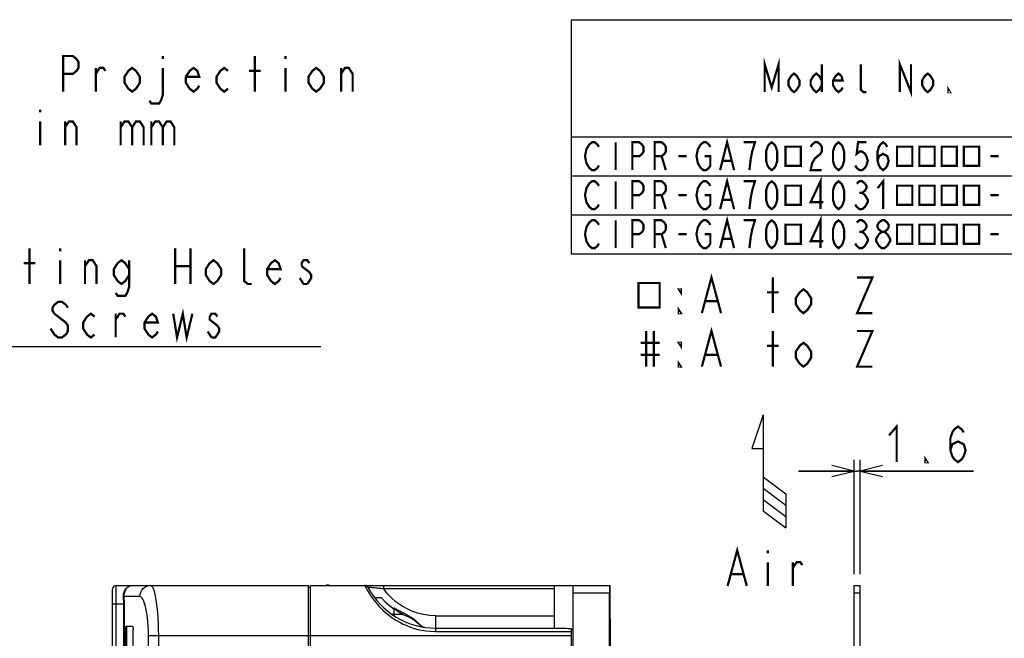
# Model space of a CAD drawing. Extents: x 30 to 410, y 34 to 287.
# Tile 37 of 66: x 121 to 209, y 231 to 287. Entities that reach past the tile are written whole.
import ezdxf

# ---------------------------------------------------------------- set-up
doc = ezdxf.new("R2010")
doc.units = 0
doc.header["$LTSCALE"] = 23.1
doc.layers.get('0').update_dxf_attribs({"linetype": 'CONTINUOUS'})
for name, color, linetype in [('ALL_AXIS', 7, 'CONTINUOUS'), ('ALL_DIM', 7, 'CONTINUOUS'), ('ALL_FEATURES', 7, 'CONTINUOUS'), ('ALL_NOTE', 7, 'CONTINUOUS')]:
    doc.layers.add(name, color=color, linetype=linetype)
doc.dimstyles.get("Standard").update_dxf_attribs({"dimtxt": 2.5, "dimasz": 2.5, "dimexe": 1.25, "dimexo": 0.625, "dimtad": 1, "dimcen": 2.5, "dimazin": 3, "dimtfac": 1, "dimtmove": 0, "dimatfit": 3})

# ---------------------------------------------------------------- blocks, each defined once
blk = doc.blocks.new('_OPEN')
at = {"color": 0, "linetype": 'BYBLOCK'}
for p, q in [((0, 0), (-1, 0.25)), ((-1, -0.25), (0, 0)), ((-1, 0), (0, 0))]:
    blk.add_line(p, q, dxfattribs=at)
blk = doc.blocks.new('*D3')
at = {"layer": 'ALL_DIM', "color": 2, "linetype": 'CONTINUOUS'}
for p, q in [((195.413, 237.238), (195.413, 247.495)), ((195.946, 237.238), (195.946, 247.495)), ((195.413, 246.495), (190.413, 246.495)), ((190.413, 246.495), (195.68, 246.495)), ((206.096, 246.495), (195.68, 246.495)), ((195.946, 246.495), (206.096, 246.495))]:
    blk.add_line(p, q, dxfattribs=at)
at = {"layer": 'ALL_DIM', "color": 2, "linetype": 'CONTINUOUS', "xscale": 2, "yscale": 2, "zscale": 2}
blk.add_blockref('_OPEN', (195.413, 246.495), dxfattribs=at)
at = {"layer": 'ALL_DIM', "color": 2, "linetype": 'CONTINUOUS', "xscale": 2, "yscale": 2, "zscale": 2, "rotation": 180}
blk.add_blockref('_OPEN', (195.946, 246.495), dxfattribs=at)
blk = doc.blocks.new('ARROW_AIR_BL1', base_point=(187.735, 246.475))
at = {"color": 7, "linetype": 'CONTINUOUS'}
for p, q in [((187.227, 251.555), (186.211, 248.507)), ((187.227, 251.555), (187.227, 242.919)), ((186.211, 248.507), (187.227, 248.507)), ((187.227, 245.967), (189.259, 244.443)), ((187.227, 244.951), (189.259, 243.427)), ((187.227, 243.935), (189.259, 242.411)), ((189.259, 244.443), (189.259, 241.395)), ((187.227, 242.919), (189.259, 241.395))]:
    blk.add_line(p, q, dxfattribs=at)

msp = doc.modelspace()

# ---------------------------------------------------------------- linework, layer by layer
at = {"color": 2, "linetype": 'CONTINUOUS'}
for p, q in [((170, 287), (410, 287)), ((170, 287), (170, 266)), ((170, 276.5), (410, 276.5)), ((170, 273), (266, 273)), ((170, 269.5), (266, 269.5)), ((170, 266), (410, 266))]:
    msp.add_line(p, q, dxfattribs=at)
at = {"layer": 'ALL_AXIS', "color": 7, "linetype": 'CONTINUOUS'}
msp.add_line((168.513, 232.404), (168.513, 236.238), dxfattribs=at)
at = {"layer": 'ALL_AXIS', "color": 9, "linetype": 'CONTINUOUS'}
msp.add_line((157.846, 233.51), (168.513, 233.51), dxfattribs=at)
at = {"layer": 'ALL_DIM', "color": 2, "linetype": 'CONTINUOUS', "const_width": 0.2}
for points in [[(198.528, 249.695), (199.216, 250.495), (199.216, 247.295)], [(204.032, 248.361), (204.204, 248.895), (204.72, 249.161), (205.236, 248.895), (205.408, 248.361), (205.236, 247.828), (205.064, 247.561), (204.72, 247.295), (204.376, 247.561), (204.204, 247.828), (204.032, 248.361), (204.032, 249.428), (204.204, 249.961), (204.376, 250.228), (204.72, 250.495), (205.064, 250.228), (205.236, 249.961)], [(201.968, 247.295), (201.796, 247.295), (201.796, 247.561), (201.968, 247.295)]]:
    msp.add_lwpolyline(points, dxfattribs=at)
at = {"layer": 'ALL_FEATURES', "color": 7, "linetype": 'CONTINUOUS'}
for p, q in [((128.846, 176.565), (128.846, 235.904)), ((129.18, 236.238), (146.446, 236.238)), ((146.446, 185.071), (146.446, 236.238)), ((146.446, 236.074), (146.613, 236.071)), ((146.613, 145.563), (146.613, 236.238)), ((146.613, 236.238), (173.492, 236.238)), ((148.031, 236.249), (148.031, 236.238)), ((148.29, 236.245), (148.031, 236.249)), ((148.298, 236.238), (148.29, 236.245)), ((170.18, 217.118), (170.18, 236.238)), ((173.492, 236.238), (173.496, 230.404)), ((195.413, 227.238), (195.413, 236.238)), ((195.413, 236.238), (195.946, 236.238)), ((129.87, 235.334), (129.869, 235.319)), ((129.869, 235.319), (129.869, 235.252)), ((129.869, 235.252), (129.878, 235.038)), ((129.881, 235.442), (129.87, 235.334)), ((130.022, 235.863), (130.022, 235.823)), ((130.036, 235.846), (130.031, 235.84)), ((152.357, 235.146), (152.951, 235.136)), ((173.455, 140.738), (173.455, 235.571)), ((195.413, 235.571), (195.946, 235.571)), ((129.855, 177.886), (129.855, 234.571)), ((129.885, 234.571), (129.885, 177.886)), ((154.132, 233.495), (154.12, 234.215)), ((154.852, 233.638), (154.13, 233.638)), ((130.075, 232.571), (130.641, 232.571)), ((130.132, 232.562), (130.122, 232.538)), ((157.846, 232.404), (169.315, 232.404)), ((130.029, 226.571), (130.029, 232.238)), ((130.096, 232.238), (130.096, 226.571)), ((130.698, 226.571), (130.698, 232.238)), ((170.013, 232.355), (170.013, 217.002)), ((170.013, 232.238), (170.18, 232.235))]:
    msp.add_line(p, q, dxfattribs=at)
at = {"layer": 'ALL_FEATURES', "color": 9, "linetype": 'CONTINUOUS'}
for p, q in [((130.021, 235.893), (130.039, 235.917)), ((153.19, 235.922), (153.19, 236.238)), ((168.513, 235.922), (153.19, 235.922)), ((129.838, 235.238), (129.838, 235.357)), ((129.847, 235.022), (129.838, 235.238)), ((129.87, 235.238), (129.838, 235.238)), ((129.871, 235.338), (129.87, 235.334)), ((129.871, 235.338), (129.87, 235.304)), ((129.87, 235.304), (129.87, 235.27)), ((129.87, 235.27), (129.871, 235.238)), ((129.871, 235.238), (129.87, 235.234)), ((129.879, 235.426), (129.871, 235.338)), ((129.871, 235.238), (129.873, 235.173)), ((131.308, 235.238), (129.871, 235.238)), ((129.897, 235.523), (129.879, 235.426)), ((129.927, 235.626), (129.897, 235.523)), ((129.979, 235.828), (130.001, 235.864)), ((130.001, 235.864), (130.021, 235.893)), ((130.037, 235.87), (130.036, 235.846)), ((170.18, 235.571), (173.455, 235.571)), ((128.846, 234.571), (129.886, 234.571)), ((129.174, 177.898), (129.174, 234.571)), ((129.886, 234.571), (129.886, 177.886)), ((154.13, 233.638), (153.926, 233.638)), ((157.846, 233.51), (157.846, 232.098)), ((130.096, 232.238), (130.029, 232.238)), ((132.073, 141.436), (132.073, 231.738)), ((132.073, 231.738), (146.446, 231.738)), ((132.995, 141.436), (132.995, 231.738)), ((146.446, 231.741), (146.613, 231.738)), ((146.613, 231.738), (170.013, 231.738)), ((157.846, 232.098), (170.013, 232.098))]:
    msp.add_line(p, q, dxfattribs=at)
at = {"layer": 'ALL_FEATURES', "color": 3, "linetype": 'CONTINUOUS'}
msp.add_line((195.946, 227.238), (195.946, 236.238), dxfattribs=at)
at = {"layer": 'ALL_FEATURES', "color": 9, "linetype": 'CONTINUOUS'}
for points in [[(129.174, 234.571), (129.174, 234.811), (129.174, 235.038), (129.174, 235.257), (129.175, 235.463), (129.175, 235.651), (129.176, 235.818), (129.177, 235.96), (129.177, 236.075), (129.178, 236.163), (129.179, 236.218), (129.18, 236.238)], [(130.04, 235.918), (130.039, 235.894), (130.037, 235.87)], [(131.308, 235.238), (131.326, 235.433), (131.382, 235.62), (131.473, 235.793), (131.595, 235.945), (131.743, 236.069), (131.913, 236.161), (132.097, 236.218), (132.288, 236.238)], [(132.995, 231.738), (132.99, 232.275), (132.974, 232.799), (132.947, 233.309), (132.911, 233.799), (132.866, 234.261), (132.812, 234.689), (132.751, 235.075), (132.683, 235.414), (132.61, 235.7), (132.533, 235.929), (132.453, 236.098), (132.371, 236.202), (132.288, 236.238)], [(151.482, 236.238), (151.496, 236.209), (151.538, 236.126), (151.608, 235.991), (151.709, 235.807), (151.843, 235.58), (152.013, 235.316), (152.223, 235.018), (152.478, 234.692), (152.785, 234.343), (153.144, 233.985), (153.533, 233.647), (153.918, 233.357), (154.282, 233.117), (154.619, 232.923), (154.934, 232.762), (155.247, 232.622), (155.578, 232.494), (155.918, 232.382), (156.261, 232.288), (156.609, 232.213), (156.978, 232.154), (157.385, 232.114), (157.846, 232.098)], [(153.19, 235.922), (153.064, 235.937), (152.923, 235.953), (152.775, 235.97), (152.629, 235.986), (152.493, 236), (152.373, 236.012), (152.269, 236.022), (152.179, 236.03), (152.1, 236.037), (152.029, 236.043), (151.965, 236.048), (151.91, 236.053), (151.863, 236.056), (151.827, 236.058), (151.801, 236.06), (151.783, 236.061), (151.777, 236.06)], [(157.846, 233.51), (157.282, 233.538), (156.747, 233.617), (156.222, 233.746), (155.712, 233.925), (155.221, 234.151), (154.753, 234.422), (154.314, 234.737), (153.906, 235.091), (153.532, 235.485), (153.19, 235.922)], [(129.838, 235.357), (129.848, 235.459), (129.865, 235.546), (129.884, 235.62), (129.907, 235.683), (129.932, 235.736), (129.956, 235.785), (129.979, 235.828)], [(129.855, 234.571), (129.853, 234.798), (129.847, 235.022)], [(129.873, 235.173), (129.876, 235.11), (129.878, 235.042), (129.881, 234.965), (129.883, 234.881), (129.884, 234.789), (129.886, 234.686), (129.886, 234.571)], [(130.036, 235.846), (129.972, 235.735), (129.927, 235.626)], [(132.073, 231.738), (132.067, 232.156), (132.05, 232.563), (132.021, 232.96), (131.982, 233.341), (131.933, 233.7), (131.875, 234.033), (131.809, 234.333), (131.736, 234.597), (131.657, 234.82), (131.574, 234.997), (131.487, 235.129), (131.397, 235.21), (131.308, 235.238)], [(154.12, 234.215), (154.183, 234.147), (154.253, 234.078), (154.328, 234.01), (154.408, 233.944), (154.492, 233.88), (154.581, 233.818), (154.67, 233.762), (154.766, 233.707), (154.877, 233.646)], [(154.12, 234.215), (154.199, 234.175), (154.28, 234.132), (154.364, 234.087), (154.449, 234.04), (154.536, 233.992), (154.623, 233.942), (154.709, 233.894), (154.797, 233.844), (154.895, 233.79)], [(154.852, 233.638), (155.006, 233.582), (155.144, 233.529), (155.264, 233.479), (155.369, 233.432), (155.463, 233.387), (155.548, 233.343), (155.626, 233.3), (155.698, 233.258), (155.764, 233.216), (155.827, 233.174), (155.886, 233.132), (155.943, 233.09), (155.997, 233.047), (156.05, 233.004), (156.102, 232.959), (156.154, 232.914), (156.203, 232.869), (156.251, 232.826), (156.298, 232.783), (156.343, 232.742), (156.388, 232.704), (156.432, 232.667), (156.476, 232.633), (156.519, 232.602), (156.563, 232.573), (156.607, 232.549), (156.651, 232.527), (156.696, 232.509)], [(154.877, 233.646), (154.885, 233.694), (154.891, 233.742), (154.895, 233.79)], [(154.895, 233.79), (155.04, 233.715), (155.174, 233.647), (155.291, 233.584), (155.394, 233.527), (155.487, 233.474), (155.572, 233.424), (155.649, 233.375), (155.72, 233.329), (155.787, 233.283), (155.849, 233.237), (155.908, 233.193), (155.965, 233.148), (156.019, 233.103), (156.071, 233.057), (156.123, 233.011), (156.173, 232.965), (156.222, 232.918), (156.27, 232.873), (156.316, 232.828), (156.36, 232.785), (156.404, 232.744), (156.447, 232.705), (156.489, 232.668), (156.53, 232.634), (156.571, 232.603), (156.612, 232.574), (156.652, 232.549), (156.693, 232.528), (156.735, 232.509), (156.777, 232.494)], [(156.696, 232.509), (156.741, 232.495), (156.753, 232.492)], [(156.777, 232.494), (156.819, 232.483), (156.862, 232.475)]]:
    msp.add_lwpolyline(points, dxfattribs=at)
at = {"layer": 'ALL_FEATURES', "color": 7, "linetype": 'CONTINUOUS'}
for points in [[(130.022, 235.863), (130.023, 235.88), (130.027, 235.894), (130.033, 235.908), (130.041, 235.919)], [(130.039, 235.917), (130.137, 236.025), (130.251, 236.114), (130.382, 236.182), (130.522, 236.224), (130.664, 236.238)], [(173.467, 236.238), (173.464, 236.225), (173.462, 236.187), (173.46, 236.125), (173.458, 236.042), (173.457, 235.941), (173.456, 235.826), (173.455, 235.701), (173.455, 235.571)], [(129.878, 235.038), (129.884, 234.781), (129.885, 234.571)], [(130.031, 235.84), (129.975, 235.743), (129.916, 235.596), (129.881, 235.442)], [(152.951, 235.136), (153.313, 234.764), (153.704, 234.42), (154.122, 234.106)], [(154.852, 233.638), (154.858, 233.638), (154.863, 233.638), (154.868, 233.639), (154.872, 233.64), (154.875, 233.643), (154.877, 233.646)], [(130.029, 232.238), (130.03, 232.311), (130.033, 232.381), (130.038, 232.445), (130.046, 232.498), (130.055, 232.538), (130.064, 232.562), (130.075, 232.571)], [(130.122, 232.538), (130.113, 232.498), (130.106, 232.445), (130.1, 232.381), (130.097, 232.311), (130.096, 232.238)], [(130.641, 232.571), (130.654, 232.562), (130.666, 232.538), (130.677, 232.498), (130.686, 232.444), (130.693, 232.381), (130.697, 232.311), (130.698, 232.238)], [(169.315, 232.404), (169.518, 232.395), (169.753, 232.374), (170.013, 232.355)]]:
    msp.add_lwpolyline(points, dxfattribs=at)
for centre, radius, start, end in [((129.18, 235.904), 0.333, 90, 180), ((151.482, 235.904), 0.333, 27.87791, 89.99978), ((157.846, 239.271), 6.867, 207.87814, 270)]:
    msp.add_arc(centre, radius, start, end, dxfattribs=at)
at = {"layer": 'ALL_NOTE', "color": 2, "linetype": 'CONTINUOUS'}
msp.add_line((103.511, 257.684), (147.543, 257.684), dxfattribs=at)
at = {"layer": 'ALL_NOTE', "color": 2, "linetype": 'CONTINUOUS', "const_width": 0.2}
for points in [[(124.425, 280.54), (124.425, 283.74), (125.285, 283.74), (125.629, 283.474), (125.801, 283.207), (125.801, 282.674), (125.629, 282.407), (125.285, 282.14), (124.425, 282.14)], [(133.369, 283.74), (133.369, 283.474)], [(141.625, 280.54), (141.625, 283.74)], [(144.377, 283.74), (144.377, 283.474)], [(187.375, 280.5), (187.375, 283), (188, 280.917), (188.625, 283), (188.625, 280.5)], [(127.349, 282.14), (127.693, 282.674), (128.037, 282.674), (128.209, 282.407)], [(127.349, 280.54), (127.349, 282.674)], [(131.305, 281.34), (130.961, 280.807), (130.617, 280.54), (130.273, 280.807), (129.929, 281.34), (129.929, 281.874), (130.273, 282.407), (130.617, 282.674), (130.961, 282.407), (131.305, 281.874), (131.305, 281.34)], [(133.369, 282.674), (133.369, 280.274), (133.197, 279.74), (133.025, 279.474), (132.337, 279.474), (132.165, 279.74)], [(136.637, 281.074), (136.465, 280.807), (136.121, 280.54), (135.777, 280.807), (135.433, 281.34), (135.433, 281.874), (135.777, 282.407), (136.121, 282.674), (136.465, 282.407), (136.637, 281.874), (135.433, 281.874)], [(139.217, 280.807), (138.873, 280.54), (138.529, 280.807), (138.185, 281.34), (138.185, 281.874), (138.529, 282.407), (138.873, 282.674), (139.217, 282.407)], [(144.377, 282.674), (144.377, 280.54)], [(147.817, 281.34), (147.473, 280.807), (147.129, 280.54), (146.785, 280.807), (146.441, 281.34), (146.441, 281.874), (146.785, 282.407), (147.129, 282.674), (147.473, 282.407), (147.817, 281.874), (147.817, 281.34)], [(149.365, 282.14), (149.709, 282.674), (150.053, 282.674), (150.397, 282.14), (150.397, 280.54)], [(149.365, 280.54), (149.365, 282.674)], [(192.5, 283), (192.5, 280.5)], [(196.5, 280.5), (196.25, 280.5), (196, 280.708), (196, 283)], [(199.5, 280.5), (199.5, 283), (200.5, 280.5), (200.5, 283)], [(141.109, 282.407), (142.141, 282.407)], [(190.5, 281.125), (190.25, 280.708), (190, 280.5), (189.75, 280.708), (189.5, 281.125), (189.5, 281.542), (189.75, 281.958), (190, 282.167), (190.25, 281.958), (190.5, 281.542), (190.5, 281.125)], [(192.5, 281.125), (192.25, 280.708), (192, 280.5), (191.75, 280.708), (191.5, 281.125), (191.5, 281.542), (191.75, 281.958), (192, 282.167), (192.25, 281.958), (192.5, 281.542)], [(194.375, 280.917), (194.25, 280.708), (194, 280.5), (193.75, 280.708), (193.5, 281.125), (193.5, 281.542), (193.75, 281.958), (194, 282.167), (194.25, 281.958), (194.375, 281.542), (193.5, 281.542)], [(202.5, 281.125), (202.25, 280.708), (202, 280.5), (201.75, 280.708), (201.5, 281.125), (201.5, 281.542), (201.75, 281.958), (202, 282.167), (202.25, 281.958), (202.5, 281.542), (202.5, 281.125)], [(204, 280.5), (203.875, 280.5), (203.875, 280.708), (204, 280.5)], [(122.361, 278.94), (122.361, 278.674)], [(122.361, 277.874), (122.361, 275.74)], [(124.597, 277.34), (124.941, 277.874), (125.285, 277.874), (125.629, 277.34), (125.629, 275.74)], [(124.597, 275.74), (124.597, 277.874)], [(129.585, 277.34), (129.929, 277.874), (130.273, 277.874), (130.617, 277.34), (130.617, 275.74)], [(129.585, 277.874), (129.585, 275.74)], [(130.617, 277.34), (130.961, 277.874), (131.305, 277.874), (131.649, 277.34), (131.649, 275.74)], [(132.337, 277.34), (132.681, 277.874), (133.025, 277.874), (133.369, 277.34), (133.369, 275.74)], [(132.337, 277.874), (132.337, 275.74)], [(133.369, 277.34), (133.713, 277.874), (134.057, 277.874), (134.401, 277.34), (134.401, 275.74)], [(172.5, 273.917), (172.375, 273.708), (172.125, 273.5), (171.875, 273.5), (171.625, 273.708), (171.5, 273.917), (171.375, 274.125), (171.25, 274.75), (171.375, 275.375), (171.5, 275.583), (171.625, 275.792), (171.875, 276), (172.125, 276), (172.375, 275.792), (172.5, 275.583)], [(174, 276), (174, 273.5)], [(175.5, 273.5), (175.5, 276), (176.125, 276), (176.375, 275.792), (176.5, 275.583), (176.5, 275.167), (176.375, 274.958), (176.125, 274.75), (175.5, 274.75)], [(177.5, 273.5), (177.5, 276), (178.125, 276), (178.375, 275.792), (178.5, 275.583), (178.5, 275.167), (178.375, 274.958), (178.125, 274.75), (177.5, 274.75)], [(182, 274.75), (182.5, 274.75), (182.5, 273.917), (182.375, 273.708), (182.125, 273.5), (181.875, 273.5), (181.625, 273.708), (181.5, 273.917), (181.375, 274.125), (181.25, 274.75), (181.375, 275.375), (181.5, 275.583), (181.625, 275.792), (181.875, 276), (182.125, 276), (182.375, 275.792), (182.5, 275.583)], [(183.375, 273.5), (184, 276), (184.625, 273.5)], [(186, 273.5), (186.125, 274.542), (186.25, 275.167), (186.375, 275.583), (186.5, 276), (185.5, 276)], [(188, 273.5), (187.75, 273.708), (187.625, 273.917), (187.5, 274.333), (187.5, 275.167), (187.625, 275.583), (187.75, 275.792), (188, 276), (188.25, 275.792), (188.375, 275.583), (188.5, 275.167), (188.5, 274.333), (188.375, 273.917), (188.25, 273.708), (188, 273.5)], [(189.25, 275.609), (189.25, 273.891), (190.625, 273.891), (190.625, 275.609), (189.25, 275.609)], [(191.5, 275.583), (191.625, 275.792), (191.875, 276), (192.125, 276), (192.375, 275.792), (192.5, 275.583), (192.5, 275.167), (192.375, 274.958), (192.125, 274.75), (191.875, 274.542), (191.625, 274.125), (191.5, 273.5), (192.5, 273.5)], [(194, 273.5), (193.75, 273.708), (193.625, 273.917), (193.5, 274.333), (193.5, 275.167), (193.625, 275.583), (193.75, 275.792), (194, 276), (194.25, 275.792), (194.375, 275.583), (194.5, 275.167), (194.5, 274.333), (194.375, 273.917), (194.25, 273.708), (194, 273.5)], [(196.5, 276), (195.75, 276), (195.625, 274.958), (195.875, 275.167), (196.125, 275.167), (196.375, 274.958), (196.5, 274.75), (196.625, 274.333), (196.5, 273.917), (196.375, 273.708), (196.125, 273.5), (195.875, 273.5), (195.625, 273.708), (195.5, 273.917)], [(197.5, 274.333), (197.625, 274.75), (198, 274.958), (198.375, 274.75), (198.5, 274.333), (198.375, 273.917), (198.25, 273.708), (198, 273.5), (197.75, 273.708), (197.625, 273.917), (197.5, 274.333), (197.5, 275.167), (197.625, 275.583), (197.75, 275.792), (198, 276), (198.25, 275.792), (198.375, 275.583)], [(199.25, 275.609), (199.25, 273.891), (200.625, 273.891), (200.625, 275.609), (199.25, 275.609)], [(201.25, 275.609), (201.25, 273.891), (202.625, 273.891), (202.625, 275.609), (201.25, 275.609)], [(203.25, 275.609), (203.25, 273.891), (204.625, 273.891), (204.625, 275.609), (203.25, 275.609)], [(205.25, 275.609), (205.25, 273.891), (206.625, 273.891), (206.625, 275.609), (205.25, 275.609)], [(178.125, 274.75), (178.5, 273.5)], [(179.625, 274.75), (180.375, 274.75)], [(207.625, 274.75), (208.375, 274.75)], [(183.625, 274.333), (184.375, 274.333)], [(172.5, 270.417), (172.375, 270.208), (172.125, 270), (171.875, 270), (171.625, 270.208), (171.5, 270.417), (171.375, 270.625), (171.25, 271.25), (171.375, 271.875), (171.5, 272.083), (171.625, 272.292), (171.875, 272.5), (172.125, 272.5), (172.375, 272.292), (172.5, 272.083)], [(174, 272.5), (174, 270)], [(175.5, 270), (175.5, 272.5), (176.125, 272.5), (176.375, 272.292), (176.5, 272.083), (176.5, 271.667), (176.375, 271.458), (176.125, 271.25), (175.5, 271.25)], [(177.5, 270), (177.5, 272.5), (178.125, 272.5), (178.375, 272.292), (178.5, 272.083), (178.5, 271.667), (178.375, 271.458), (178.125, 271.25), (177.5, 271.25)], [(182, 271.25), (182.5, 271.25), (182.5, 270.417), (182.375, 270.208), (182.125, 270), (181.875, 270), (181.625, 270.208), (181.5, 270.417), (181.375, 270.625), (181.25, 271.25), (181.375, 271.875), (181.5, 272.083), (181.625, 272.292), (181.875, 272.5), (182.125, 272.5), (182.375, 272.292), (182.5, 272.083)], [(183.375, 270), (184, 272.5), (184.625, 270)], [(186, 270), (186.125, 271.042), (186.25, 271.667), (186.375, 272.083), (186.5, 272.5), (185.5, 272.5)], [(188, 270), (187.75, 270.208), (187.625, 270.417), (187.5, 270.833), (187.5, 271.667), (187.625, 272.083), (187.75, 272.292), (188, 272.5), (188.25, 272.292), (188.375, 272.083), (188.5, 271.667), (188.5, 270.833), (188.375, 270.417), (188.25, 270.208), (188, 270)], [(189.25, 272.109), (189.25, 270.391), (190.625, 270.391), (190.625, 272.109), (189.25, 272.109)], [(192.375, 270), (192.375, 272.5), (191.5, 270.625), (192.625, 270.625)], [(194, 270), (193.75, 270.208), (193.625, 270.417), (193.5, 270.833), (193.5, 271.667), (193.625, 272.083), (193.75, 272.292), (194, 272.5), (194.25, 272.292), (194.375, 272.083), (194.5, 271.667), (194.5, 270.833), (194.375, 270.417), (194.25, 270.208), (194, 270)], [(195.625, 272.292), (195.875, 272.5), (196.125, 272.5), (196.375, 272.292), (196.5, 272.083), (196.5, 271.875), (196.375, 271.667), (196.125, 271.458), (196.375, 271.25), (196.5, 271.042), (196.625, 270.833), (196.625, 270.625), (196.5, 270.417), (196.375, 270.208), (196.125, 270), (195.875, 270), (195.625, 270.208), (195.5, 270.417)], [(197.5, 271.875), (198, 272.5), (198, 270)], [(199.25, 272.109), (199.25, 270.391), (200.625, 270.391), (200.625, 272.109), (199.25, 272.109)], [(201.25, 272.109), (201.25, 270.391), (202.625, 270.391), (202.625, 272.109), (201.25, 272.109)], [(203.25, 272.109), (203.25, 270.391), (204.625, 270.391), (204.625, 272.109), (203.25, 272.109)], [(205.25, 272.109), (205.25, 270.391), (206.625, 270.391), (206.625, 272.109), (205.25, 272.109)], [(178.125, 271.25), (178.5, 270)], [(179.625, 271.25), (180.375, 271.25)], [(195.875, 271.458), (196.125, 271.458)], [(207.625, 271.25), (208.375, 271.25)], [(183.625, 270.833), (184.375, 270.833)], [(172.5, 266.917), (172.375, 266.708), (172.125, 266.5), (171.875, 266.5), (171.625, 266.708), (171.5, 266.917), (171.375, 267.125), (171.25, 267.75), (171.375, 268.375), (171.5, 268.583), (171.625, 268.792), (171.875, 269), (172.125, 269), (172.375, 268.792), (172.5, 268.583)], [(174, 269), (174, 266.5)], [(175.5, 266.5), (175.5, 269), (176.125, 269), (176.375, 268.792), (176.5, 268.583), (176.5, 268.167), (176.375, 267.958), (176.125, 267.75), (175.5, 267.75)], [(177.5, 266.5), (177.5, 269), (178.125, 269), (178.375, 268.792), (178.5, 268.583), (178.5, 268.167), (178.375, 267.958), (178.125, 267.75), (177.5, 267.75)], [(182, 267.75), (182.5, 267.75), (182.5, 266.917), (182.375, 266.708), (182.125, 266.5), (181.875, 266.5), (181.625, 266.708), (181.5, 266.917), (181.375, 267.125), (181.25, 267.75), (181.375, 268.375), (181.5, 268.583), (181.625, 268.792), (181.875, 269), (182.125, 269), (182.375, 268.792), (182.5, 268.583)], [(183.375, 266.5), (184, 269), (184.625, 266.5)], [(186, 266.5), (186.125, 267.542), (186.25, 268.167), (186.375, 268.583), (186.5, 269), (185.5, 269)], [(188, 266.5), (187.75, 266.708), (187.625, 266.917), (187.5, 267.333), (187.5, 268.167), (187.625, 268.583), (187.75, 268.792), (188, 269), (188.25, 268.792), (188.375, 268.583), (188.5, 268.167), (188.5, 267.333), (188.375, 266.917), (188.25, 266.708), (188, 266.5)], [(189.25, 268.609), (189.25, 266.891), (190.625, 266.891), (190.625, 268.609), (189.25, 268.609)], [(192.375, 266.5), (192.375, 269), (191.5, 267.125), (192.625, 267.125)], [(194, 266.5), (193.75, 266.708), (193.625, 266.917), (193.5, 267.333), (193.5, 268.167), (193.625, 268.583), (193.75, 268.792), (194, 269), (194.25, 268.792), (194.375, 268.583), (194.5, 268.167), (194.5, 267.333), (194.375, 266.917), (194.25, 266.708), (194, 266.5)], [(195.625, 268.792), (195.875, 269), (196.125, 269), (196.375, 268.792), (196.5, 268.583), (196.5, 268.375), (196.375, 268.167), (196.125, 267.958), (196.375, 267.75), (196.5, 267.542), (196.625, 267.333), (196.625, 267.125), (196.5, 266.917), (196.375, 266.708), (196.125, 266.5), (195.875, 266.5), (195.625, 266.708), (195.5, 266.917)], [(197.875, 267.958), (197.625, 268.167), (197.5, 268.375), (197.5, 268.583), (197.625, 268.792), (197.875, 269), (198.125, 269), (198.375, 268.792), (198.5, 268.583), (198.5, 268.375), (198.375, 268.167), (198.125, 267.958)], [(199.25, 268.609), (199.25, 266.891), (200.625, 266.891), (200.625, 268.609), (199.25, 268.609)], [(201.25, 268.609), (201.25, 266.891), (202.625, 266.891), (202.625, 268.609), (201.25, 268.609)], [(203.25, 268.609), (203.25, 266.891), (204.625, 266.891), (204.625, 268.609), (203.25, 268.609)], [(205.25, 268.609), (205.25, 266.891), (206.625, 266.891), (206.625, 268.609), (205.25, 268.609)], [(178.125, 267.75), (178.5, 266.5)], [(179.625, 267.75), (180.375, 267.75)], [(195.875, 267.958), (196.125, 267.958)], [(197.875, 266.5), (197.625, 266.708), (197.5, 266.917), (197.375, 267.125), (197.375, 267.333), (197.5, 267.542), (197.625, 267.75), (197.875, 267.958), (198.125, 267.958), (198.375, 267.75), (198.5, 267.542), (198.625, 267.333), (198.625, 267.125), (198.5, 266.917), (198.375, 266.708), (198.125, 266.5), (197.875, 266.5)], [(207.625, 267.75), (208.375, 267.75)], [(183.625, 267.333), (184.375, 267.333)], [(121.399, 263.284), (121.399, 266.484)], [(124.151, 266.484), (124.151, 266.217)], [(134.471, 266.484), (134.471, 263.284)], [(135.847, 266.484), (135.847, 263.284)], [(141.351, 263.284), (141.007, 263.284), (140.663, 263.55), (140.663, 266.484)], [(120.883, 265.15), (121.915, 265.15)], [(124.151, 265.417), (124.151, 263.284)], [(126.387, 264.884), (126.731, 265.417), (127.075, 265.417), (127.419, 264.884), (127.419, 263.284)], [(126.387, 263.284), (126.387, 265.417)], [(130.343, 264.084), (129.999, 263.55), (129.655, 263.284), (129.311, 263.55), (128.967, 264.084), (128.967, 264.617), (129.311, 265.15), (129.655, 265.417), (129.999, 265.15), (130.343, 264.617)], [(130.343, 265.417), (130.343, 263.017), (130.171, 262.484), (129.999, 262.217), (129.311, 262.217), (129.139, 262.484)], [(138.599, 264.084), (138.255, 263.55), (137.911, 263.284), (137.567, 263.55), (137.223, 264.084), (137.223, 264.617), (137.567, 265.15), (137.911, 265.417), (138.255, 265.15), (138.599, 264.617), (138.599, 264.084)], [(143.931, 263.817), (143.759, 263.55), (143.415, 263.284), (143.071, 263.55), (142.727, 264.084), (142.727, 264.617), (143.071, 265.15), (143.415, 265.417), (143.759, 265.15), (143.931, 264.617), (142.727, 264.617)], [(146.511, 265.15), (146.339, 265.417), (145.995, 265.417), (145.823, 265.15), (145.823, 264.884)], [(134.471, 264.884), (135.847, 264.884)], [(145.823, 264.884), (146.511, 264.35), (146.683, 264.084), (146.683, 263.817), (146.339, 263.284)], [(181.736, 260.668), (182.596, 263.868), (183.456, 260.668)], [(146.339, 263.284), (145.995, 263.284), (145.823, 263.55), (145.651, 263.817)], [(176.06, 263.368), (176.06, 261.168), (177.952, 261.168), (177.952, 263.368), (176.06, 263.368)], [(188.1, 260.668), (188.1, 263.868)], [(195.668, 263.868), (197.044, 263.868), (195.668, 260.668), (197.044, 260.668)], [(179.844, 262.802), (179.844, 262.535), (179.672, 262.802), (179.844, 262.802)], [(187.584, 262.535), (188.616, 262.535)], [(191.54, 261.468), (191.196, 260.935), (190.852, 260.668), (190.508, 260.935), (190.164, 261.468), (190.164, 262.002), (190.508, 262.535), (190.852, 262.802), (191.196, 262.535), (191.54, 262.002), (191.54, 261.468)], [(124.839, 261.15), (124.667, 261.417), (124.323, 261.684), (123.979, 261.684), (123.635, 261.417), (123.463, 261.15), (123.463, 260.884), (123.635, 260.617)], [(182.08, 261.735), (183.112, 261.735)], [(123.635, 260.617), (124.667, 259.817), (124.839, 259.55), (124.839, 259.017), (124.667, 258.75), (124.323, 258.484), (123.979, 258.484), (123.635, 258.75), (123.463, 259.017), (123.291, 259.284)], [(127.247, 258.75), (126.903, 258.484), (126.559, 258.75), (126.215, 259.284), (126.215, 259.817), (126.559, 260.35), (126.903, 260.617), (127.247, 260.35)], [(129.139, 260.084), (129.483, 260.617), (129.827, 260.617), (129.999, 260.35)], [(129.139, 258.484), (129.139, 260.617)], [(132.923, 259.017), (132.751, 258.75), (132.407, 258.484), (132.063, 258.75), (131.719, 259.284), (131.719, 259.817), (132.063, 260.35), (132.407, 260.617), (132.751, 260.35), (132.923, 259.817), (131.719, 259.817)], [(134.299, 260.617), (134.643, 258.484), (135.159, 260.617), (135.503, 258.484), (136.019, 260.617)], [(138.255, 260.35), (138.083, 260.617), (137.739, 260.617), (137.567, 260.35), (137.567, 260.084), (138.255, 259.55)], [(179.844, 260.668), (179.672, 260.668), (179.672, 260.935), (179.844, 260.668)], [(137.739, 258.484), (137.395, 259.017)], [(138.255, 259.55), (138.427, 259.284), (138.427, 259.017), (138.255, 258.75), (138.083, 258.484), (137.739, 258.484)], [(176.748, 259.068), (176.748, 255.868)], [(177.436, 259.068), (177.436, 255.868)], [(181.736, 255.868), (182.596, 259.068), (183.456, 255.868)], [(188.1, 255.868), (188.1, 259.068)], [(195.668, 259.068), (197.044, 259.068), (195.668, 255.868), (197.044, 255.868)], [(176.232, 258.002), (177.952, 258.002)], [(179.844, 258.002), (179.844, 257.735), (179.672, 258.002), (179.844, 258.002)], [(191.54, 256.668), (191.196, 256.135), (190.852, 255.868), (190.508, 256.135), (190.164, 256.668), (190.164, 257.202), (190.508, 257.735), (190.852, 258.002), (191.196, 257.735), (191.54, 257.202), (191.54, 256.668)], [(187.584, 257.735), (188.616, 257.735)], [(176.232, 256.935), (177.952, 256.935)], [(179.844, 255.868), (179.672, 255.868), (179.672, 256.135), (179.844, 255.868)], [(182.08, 256.935), (183.112, 256.935)], [(184.046, 236.184), (184.906, 239.384), (185.766, 236.184)], [(187.658, 239.384), (187.658, 239.118)], [(187.658, 238.318), (187.658, 236.184)], [(189.894, 237.784), (190.238, 238.318), (190.582, 238.318), (190.754, 238.051)], [(189.894, 236.184), (189.894, 238.318)], [(184.39, 237.251), (185.422, 237.251)]]:
    msp.add_lwpolyline(points, dxfattribs=at)

# ---------------------------------------------------------------- block references
at = {"color": 2, "linetype": 'CONTINUOUS'}
msp.add_blockref('ARROW_AIR_BL1', (187.735, 246.475), dxfattribs=at)

# ---------------------------------------------------------------- dimensions: what is measured, and where the dimension line sits
at = {"layer": 'ALL_DIM', "color": 2, "linetype": 'CONTINUOUS'}
dim = msp.add_linear_dim(base=(195.413, 246.495), p1=(195.946, 236.238), p2=(195.413, 236.238), angle=180, dimstyle='Standard', dxfattribs=at)
dim.commit()
dim.dimension.update_dxf_attribs({"geometry": '*D3', "text_midpoint": (197.84, 246.495), "dimtype": 128})

doc.saveas('drawing.dxf')
